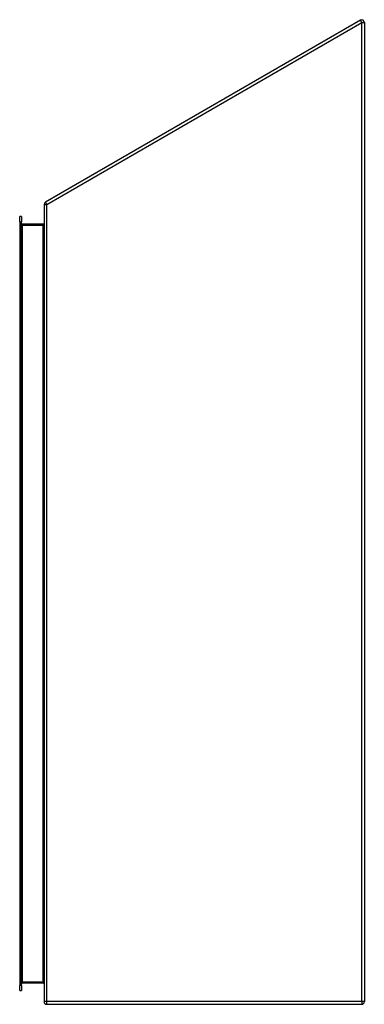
# Model space of a CAD drawing. Header units: inches. Extents: x 12 to 202, y 14 to 131.
# Tile 40 of 56: x 136 to 149, y 55 to 92. Entities that reach past the tile are written whole.
import ezdxf

# ---------------------------------------------------------------- set-up
doc = ezdxf.new("R2010")
doc.units = ezdxf.units.IN
doc.header["$MEASUREMENT"] = 0
doc.layers.add('Visible Edges(ANSI)', color=7, linetype='Continuous', lineweight=25)
doc.layers.add('Visible Tangent Edges(ANSI)', color=7, linetype='Continuous', lineweight=25)

msp = doc.modelspace()

# ---------------------------------------------------------------- linework, layer by layer
at = {"layer": 'Visible Edges(ANSI)'}
for p, q in [((148.794, 92.06), (136.992, 85.246)), ((148.943, 91.974), (148.943, 55.317)), ((136.943, 85.16), (136.943, 55.317)), ((136.027, 84.509), (136.027, 84.706)), ((136.095, 84.706), (136.027, 84.706)), ((136.027, 84.509), (136.027, 55.926)), ((136.095, 84.706), (136.095, 84.509)), ((136.095, 55.926), (136.095, 84.509)), ((136.912, 84.419), (136.126, 84.419)), ((136.027, 55.729), (136.027, 55.926)), ((136.027, 55.729), (136.095, 55.729)), ((136.095, 55.926), (136.095, 55.729)), ((136.126, 56.016), (136.912, 56.016)), ((137.042, 55.218), (148.844, 55.218))]:
    msp.add_line(p, q, dxfattribs=at)
at = {"layer": 'Visible Edges(ANSI)', "flags": 128}
for points in [[(136.095, 55.985), (136.095, 55.986), (136.095, 55.988), (136.095, 55.99), (136.095, 55.992), (136.096, 55.993), (136.096, 55.995), (136.097, 55.997), (136.098, 55.998), (136.099, 56), (136.1, 56.002), (136.101, 56.003), (136.102, 56.005), (136.103, 56.006), (136.105, 56.008), (136.106, 56.009), (136.108, 56.01), (136.11, 56.011), (136.112, 56.012), (136.114, 56.013), (136.116, 56.014), (136.118, 56.015), (136.121, 56.015), (136.123, 56.016), (136.126, 56.016)], [(136.912, 56.016), (136.914, 56.016), (136.917, 56.015), (136.919, 56.015), (136.921, 56.014), (136.924, 56.013), (136.926, 56.012), (136.928, 56.011), (136.93, 56.01), (136.931, 56.009), (136.933, 56.008), (136.934, 56.006), (136.936, 56.005), (136.937, 56.003), (136.938, 56.002), (136.939, 56), (136.94, 55.998), (136.94, 55.997), (136.941, 55.995), (136.942, 55.993), (136.942, 55.992), (136.942, 55.99), (136.943, 55.988), (136.943, 55.986), (136.943, 55.985)]]:
    msp.add_lwpolyline(points, dxfattribs=at)
at = {"layer": 'Visible Edges(ANSI)'}
for centre, radius, start, end in [((148.844, 91.974), 0.099, 0, 120), ((137.042, 85.16), 0.099, 120, 180), ((136.126, 84.45), 0.031, 180, 270), ((136.912, 84.45), 0.031, 270, 0), ((137.042, 55.317), 0.099, 180, 270), ((148.844, 55.317), 0.099, 270, 0)]:
    msp.add_arc(centre, radius, start, end, dxfattribs=at)
at = {"layer": 'Visible Tangent Edges(ANSI)'}
for p, q in [((137.042, 85.16), (148.844, 91.974)), ((148.844, 91.974), (148.794, 92.06)), ((148.844, 91.974), (148.943, 91.974)), ((148.844, 55.317), (148.844, 91.974)), ((136.943, 85.16), (137.042, 85.16)), ((137.042, 85.16), (136.992, 85.246)), ((137.042, 55.317), (137.042, 85.16)), ((136.027, 84.509), (136.095, 84.509)), ((136.126, 84.419), (136.126, 84.388)), ((136.912, 84.419), (136.912, 84.388)), ((136.126, 84.388), (136.912, 84.388)), ((136.126, 84.388), (136.126, 56.047)), ((136.912, 84.388), (136.912, 84.344)), ((136.912, 56.092), (136.912, 84.344)), ((136.912, 56.047), (136.126, 56.047)), ((136.126, 56.047), (136.126, 56.016)), ((136.912, 56.092), (136.912, 56.047)), ((136.912, 56.047), (136.912, 56.016)), ((136.095, 55.926), (136.027, 55.926)), ((137.042, 55.317), (136.943, 55.317)), ((137.042, 55.218), (137.042, 55.317)), ((148.844, 55.317), (137.042, 55.317)), ((148.844, 55.317), (148.844, 55.218)), ((148.943, 55.317), (148.844, 55.317))]:
    msp.add_line(p, q, dxfattribs=at)
at = {"layer": 'Visible Tangent Edges(ANSI)', "flags": 128}
for points in [[(136.126, 56.047), (136.123, 56.047), (136.121, 56.046), (136.118, 56.045), (136.116, 56.044), (136.114, 56.042), (136.112, 56.04), (136.11, 56.038), (136.108, 56.036), (136.106, 56.033), (136.105, 56.03), (136.103, 56.028), (136.102, 56.025), (136.101, 56.022), (136.1, 56.019), (136.099, 56.015), (136.098, 56.012), (136.097, 56.009), (136.096, 56.005), (136.096, 56.002), (136.095, 55.999), (136.095, 55.995), (136.095, 55.992), (136.095, 55.988), (136.095, 55.985)], [(136.943, 55.985), (136.943, 55.988), (136.943, 55.992), (136.942, 55.995), (136.942, 55.999), (136.942, 56.002), (136.941, 56.005), (136.94, 56.009), (136.94, 56.012), (136.939, 56.015), (136.938, 56.019), (136.937, 56.022), (136.936, 56.025), (136.934, 56.028), (136.933, 56.03), (136.931, 56.033), (136.93, 56.036), (136.928, 56.038), (136.926, 56.04), (136.924, 56.042), (136.921, 56.044), (136.919, 56.045), (136.917, 56.046), (136.914, 56.047), (136.912, 56.047)]]:
    msp.add_lwpolyline(points, dxfattribs=at)
at = {"layer": 'Visible Tangent Edges(ANSI)'}
for centre, start_param, end_param in [((136.126, 84.45), 4.712389, 6.283185), ((136.912, 84.45), 0, 1.570796)]:
    msp.add_ellipse(centre, major_axis=(0, -0.062), ratio=0.5, start_param=start_param, end_param=end_param, dxfattribs=at)

doc.saveas('drawing.dxf')
